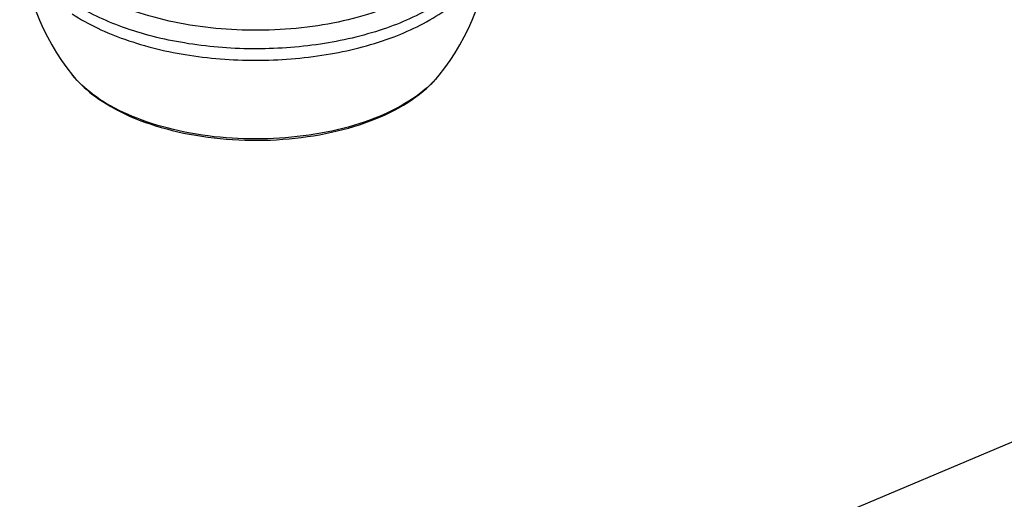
# Model space of a CAD drawing. Header units: millimetres. Extents: x 0 to 4620, y -1280 to 3267.
# Tile 38 of 103: x 2874 to 2892, y 1989 to 1998. Entities that reach past the tile are written whole.
import ezdxf

# ---------------------------------------------------------------- set-up
doc = ezdxf.new("R2010")
doc.units = ezdxf.units.MM
doc.header["$LTSCALE"] = 254.1
doc.layers.get('0').update_dxf_attribs({"linetype": 'CONTINUOUS'})

msp = doc.modelspace()

# ---------------------------------------------------------------- linework, layer by layer
at = {"color": 6, "linetype": 'Continuous'}
msp.add_line((2850.212, 1972.301), (3180.63, 2111.323), dxfattribs=at)
at = {"color": 7, "linetype": 'Continuous'}
for centre, radius, start, end in [((2878.023, 1999.487), 4.38, 183.2178, 218.9457), ((2878.023, 1999.487), 4.38, 321.0543, 356.7822), ((2880.048, 1997.851), 1.777, 317.3303, 321.025), ((2879.82, 1998.071), 2.094, 313.2478, 313.8878), ((2879.907, 1997.982), 1.97, 313.8593, 317.3306), ((2876.764, 1998.763), 2.972, 236.7557, 237.4582)]:
    msp.add_arc(centre, radius, start, end, dxfattribs=at)
for points, knots in [([(2881.242, 2001.089), (2881.4, 2000.985), (2881.682, 2000.765), (2881.997, 2000.367), (2882.159, 1999.932), (2882.149, 1999.483), (2881.967, 1999.052), (2881.634, 1998.659), (2881.169, 1998.312), (2880.588, 1998.02), (2879.912, 1997.793), (2878.902, 1997.584), (2877.583, 1997.528), (2876.091, 1997.761), (2875.179, 1998.134), (2874.804, 1998.38)], [0, 0, 0, 0, 0.056138, 0.105229, 0.149101, 0.191161, 0.235507, 0.285382, 0.342411, 0.40679, 0.477703, 0.553663, 0.712606, 0.866644, 1, 1, 1, 1]), ([(2882.367, 1999.247), (2882.341, 1999.133), (2882.252, 1998.901), (2882.032, 1998.581), (2881.727, 1998.283), (2881.195, 1997.908), (2880.355, 1997.54), (2879.204, 1997.276), (2877.957, 1997.192), (2876.715, 1997.296), (2875.58, 1997.577), (2874.899, 1997.894), (2874.609, 1998.085)], [0, 0, 0, 0, 0.040774, 0.085021, 0.133862, 0.187796, 0.31034, 0.448844, 0.595814, 0.742305, 0.879447, 1, 1, 1, 1]), ([(2874.609, 1997.872), (2874.911, 1997.674), (2875.623, 1997.347), (2876.81, 1997.066), (2878.102, 1996.977), (2879.388, 1997.09), (2880.555, 1997.393), (2881.386, 1997.803), (2881.889, 1998.214), (2882.162, 1998.536), (2882.339, 1998.88), (2882.39, 1999.123), (2882.396, 1999.241)], [0, 0, 0, 0, 0.122599, 0.262415, 0.411388, 0.559758, 0.697868, 0.818004, 0.870195, 0.917211, 0.95994, 1, 1, 1, 1]), ([(2874.617, 1996.733), (2874.653, 1996.688), (2874.815, 1996.506), (2875.008, 1996.353), (2875.163, 1996.252)], [0, 0, 0, 0, 0.237677, 1, 1, 1, 1]), ([(2875.135, 1996.278), (2875.083, 1996.312), (2874.895, 1996.444), (2874.723, 1996.602), (2874.617, 1996.733)], [0, 0, 0, 0, 0.267879, 1, 1, 1, 1]), ([(2875.163, 1996.252), (2875.379, 1996.11), (2875.872, 1995.868), (2876.694, 1995.634), (2877.595, 1995.516), (2878.521, 1995.521), (2879.417, 1995.648), (2880.232, 1995.891), (2880.918, 1996.239), (2881.288, 1996.559), (2881.43, 1996.733)], [0, 0, 0, 0, 0.115578, 0.243927, 0.380926, 0.520818, 0.657355, 0.784862, 0.899379, 1, 1, 1, 1]), ([(2881.254, 1996.545), (2881.096, 1996.397), (2880.707, 1996.128), (2880.019, 1995.834), (2879.218, 1995.634), (2878.063, 1995.507), (2876.896, 1995.593), (2875.835, 1995.902), (2875.37, 1996.128), (2875.166, 1996.258)], [0, 0, 0, 0, 0.101439, 0.218403, 0.347954, 0.485363, 0.760251, 0.886907, 1, 1, 1, 1])]:
    msp.add_open_spline(points, degree=3, knots=knots, dxfattribs=at)

doc.saveas('drawing.dxf')
